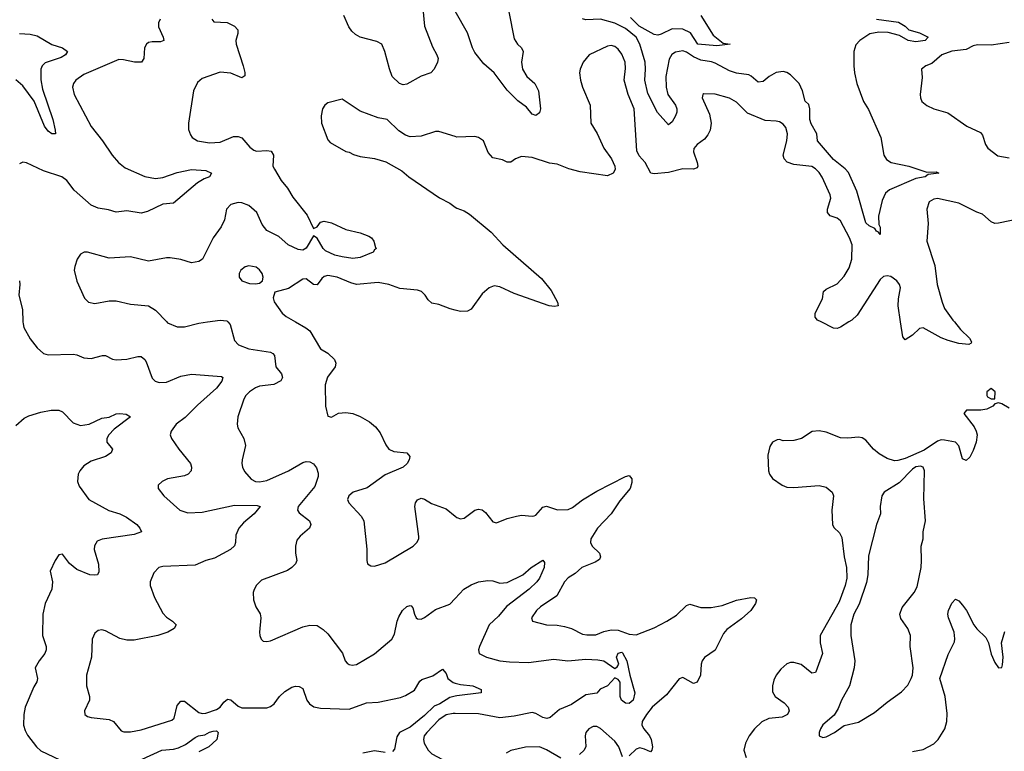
# Model space of a CAD drawing. Header units: inches. Extents: x 2143765 to 2212928, y 878963 to 1017374.
# Tile 225 of 256: x 2157572 to 2163063, y 987604 to 991687. Entities that reach past the tile are written whole.
import ezdxf

# ---------------------------------------------------------------- set-up
doc = ezdxf.new("R2010")
doc.units = ezdxf.units.IN
doc.header["$MEASUREMENT"] = 0
for name, color, linetype in [('C1958', 7, 'Continuous'), ('C1959', 7, 'Continuous'), ('C1968', 7, 'Continuous'), ('C1969', 7, 'Continuous')]:
    doc.layers.add(name, color=color, linetype=linetype)

msp = doc.modelspace()

# ---------------------------------------------------------------- linework, layer by layer
at = {"layer": 'C1958', "color": 5}
for points, elevation in [([(2157590, 990000), (2157590.2, 989990.2), (2157595.6, 989970), (2157630, 989906), (2157670, 989854.9), (2157704.9, 989824.9), (2157730, 989815.8), (2157870, 989819.5), (2157890, 989817), (2157930, 989800.4), (2157970, 989795.8), (2158033.8, 989813.8), (2158050, 989812.4), (2158090, 989793.4), (2158110, 989788.9), (2158170, 989791.6), (2158230, 989807), (2158250, 989806.7), (2158270, 989790.4), (2158277, 989777), (2158310, 989686.8), (2158326.8, 989670), (2158350, 989662.6), (2158390, 989664.4), (2158470, 989697.3), (2158530, 989709.2), (2158696.4, 989696.4), (2158703.8, 989690), (2158698.3, 989670), (2158669.2, 989630), (2158563.7, 989536.3), (2158493.9, 989466.1), (2158444.6, 989430), (2158416.5, 989390), (2158411.8, 989370), (2158418, 989350), (2158459.1, 989290), (2158524.9, 989210), (2158530.4, 989190), (2158528.2, 989170), (2158510.6, 989150), (2158490, 989141.3), (2158396.1, 989123.9), (2158366, 989110), (2158344.7, 989090), (2158344.7, 989070), (2158374.8, 989030), (2158464, 988950), (2158510, 988934.6), (2158590, 988938.2), (2158770, 988977), (2158895.6, 988975.6), (2158913.4, 988970), (2158879.2, 988930), (2158820.2, 988879.8), (2158794.3, 988850), (2158777.5, 988810), (2158775.8, 988770), (2158769.3, 988750.7), (2158746.7, 988730), (2158657.3, 988682.7), (2158610, 988669.1), (2158550, 988643.1), (2158370, 988636.3), (2158347.3, 988630), (2158319.9, 988600.1), (2158298.7, 988550), (2158299.5, 988530), (2158322.7, 988462.7), (2158370, 988375.5), (2158390, 988353), (2158424, 988330), (2158444, 988310), (2158434, 988290), (2158397.3, 988270), (2158342.8, 988250), (2158210, 988225), (2158170, 988225.5), (2158130, 988233.6), (2158050, 988276), (2158030, 988282), (2158010, 988278.7), (2157990, 988263.7), (2157975.3, 988230), (2157971.7, 988130), (2157944.7, 988030), (2157943.6, 987970), (2157960.8, 987910), (2157960.3, 987890), (2157933.4, 987830), (2157934.8, 987810), (2157950, 987799.1), (2157970, 987792.7), (2158070, 987781.6), (2158094, 987770), (2158138.4, 987718.4), (2158152.5, 987712.5), (2158190, 987713.4), (2158250, 987724), (2158421.1, 987778.9), (2158433.7, 987790), (2158450, 987860.5), (2158470, 987884.6), (2158490, 987884), (2158570, 987820.7), (2158590, 987814.7), (2158610, 987816.9), (2158670, 987837.5), (2158689.9, 987850.1), (2158710, 987878.7), (2158730, 987895.2), (2158750, 987892.2), (2158790, 987857.3), (2158810, 987846.2), (2158950, 987847.7), (2158970, 987854), (2158990, 987868.5), (2159020.5, 987910), (2159050, 987938), (2159090, 987962), (2159110, 987968.2), (2159130, 987965.5), (2159150, 987954.8), (2159173.4, 987890), (2159188.5, 987868.5), (2159213, 987853), (2159250, 987845.8), (2159410, 987840.5), (2159505.6, 987874.4), (2159570, 987878.6), (2159694.6, 987905.4), (2159724.2, 987915.8), (2159773.9, 987946.1), (2159803.6, 987996.4), (2159814.2, 988005.8), (2159875.3, 988024.7), (2159930, 988062), (2159950, 988038.8), (2159960.3, 988010), (2159988.5, 987988.5), (2160000, 987985.2)], 340), ([(2158392.1, 990000), (2158395.9, 989995.9), (2158450, 989973.4), (2158490, 989973.1), (2158570, 989992.7), (2158619.8, 990000)], 360), ([(2158732.8, 990000), (2158745.9, 989985.9), (2158770, 989896.3), (2158792, 989872), (2158849.5, 989849.5), (2158971, 989831), (2158984.2, 989824.2), (2158993.1, 989813.1), (2159001.1, 989750), (2159032.2, 989710), (2159037.6, 989690), (2159028.9, 989671.1), (2158989.3, 989650.7), (2158910, 989641.5), (2158887.5, 989632.5), (2158853.6, 989610), (2158833.4, 989590), (2158821.8, 989570), (2158788.9, 989470), (2158783.7, 989430), (2158788.7, 989410), (2158822.6, 989350), (2158831.6, 989310), (2158812.6, 989230), (2158810.3, 989210), (2158814.3, 989190), (2158826.3, 989166.3), (2158863, 989123), (2158886, 989110), (2158910, 989108.4), (2158950, 989116), (2159070, 989168.8), (2159150, 989215.8), (2159170, 989221.5), (2159190, 989220.2), (2159210, 989209), (2159226.6, 989186.6), (2159236.7, 989156.7), (2159237, 989137), (2159218.2, 989081.8), (2159125.4, 988970), (2159120.8, 988950), (2159130, 988935.8), (2159188.7, 988890), (2159195.5, 988870), (2159187.6, 988850), (2159135.1, 988804.9), (2159118, 988782), (2159110.3, 988750), (2159110.3, 988710), (2159116.4, 988670), (2159110.4, 988650), (2159090, 988629.5), (2159065.9, 988614.1), (2158920.6, 988559.4), (2158890.6, 988530), (2158877.5, 988502.5), (2158873.4, 988490), (2158875.5, 988450), (2158888.2, 988410), (2158911.9, 988371.9), (2158916.4, 988350), (2158908.4, 988270), (2158910.5, 988250.5), (2158918.8, 988230), (2158930, 988218.8), (2158950, 988216.3), (2158970, 988220.5), (2159150, 988298.7), (2159190, 988308.8), (2159230, 988306.7), (2159264.8, 988284.8), (2159290, 988259.1), (2159371.9, 988151.9), (2159387.7, 988110), (2159397.1, 988097.1), (2159408.7, 988088.7), (2159425.1, 988085.1), (2159450, 988088.5), (2159550.9, 988149.1), (2159647, 988230), (2159661.4, 988258.6), (2159676.4, 988330), (2159685.8, 988354.2), (2159705.7, 988390), (2159730, 988412.4), (2159750, 988418), (2159755.3, 988415.3), (2159764.7, 988404.7), (2159773.1, 988370), (2159783.1, 988350), (2159790, 988344.2), (2159810, 988342.3), (2159830, 988351.8), (2159890, 988396.5), (2159970, 988426.4), (2160000, 988457.9)], 360), ([(2159110.6, 990000), (2159167.8, 989967.8), (2159190.2, 989950.2), (2159250, 989850.6), (2159290, 989826.7), (2159327.6, 989790), (2159335.3, 989770), (2159331.7, 989750), (2159288.3, 989691.7), (2159274.7, 989650), (2159276.5, 989530), (2159290, 989474), (2159310, 989468.4), (2159348.9, 989491.1), (2159390, 989495), (2159430, 989489.5), (2159470, 989472.5), (2159523.3, 989443.3), (2159555.6, 989415.6), (2159581.5, 989381.5), (2159613.7, 989313.7), (2159630.1, 989290.1), (2159658, 989278), (2159730, 989270.2), (2159747.2, 989250), (2159744.4, 989230), (2159732.4, 989210), (2159710.1, 989189.9), (2159610, 989147.5), (2159510, 989075), (2159430.7, 989050), (2159406.7, 989030), (2159400.4, 989010), (2159406.4, 988990), (2159475.9, 988915.9), (2159490.4, 988890), (2159507.9, 988732.1), (2159506.8, 988670), (2159511.3, 988650), (2159530, 988638.8), (2159550, 988637.3), (2159610, 988656.4), (2159766, 988750), (2159787.3, 988770), (2159797.4, 988790), (2159796.9, 988803.1), (2159774.7, 988970), (2159779.6, 988990), (2159790, 989007.3), (2159810, 989017.3), (2159830, 989010.5), (2159867.8, 988987.7), (2159950, 988957), (2160000, 988916.4)], 380), ([(2157550, 989422.3), (2157597.4, 989462.6), (2157623.1, 989476.9), (2157690, 989497.2), (2157747.7, 989507.7), (2157790, 989507.6), (2157810, 989499.5), (2157870, 989437.6), (2157910, 989422.3), (2157959.3, 989430), (2158030, 989463.6), (2158070, 989469.1), (2158110, 989487.7), (2158130, 989490.2), (2158165.9, 989485.9), (2158190, 989470.7), (2158098.6, 989401.4), (2158069.6, 989370.4), (2158057.5, 989350), (2158057.3, 989330), (2158088.4, 989290), (2158082.4, 989270), (2158050, 989248.7), (2157970, 989224.2), (2157930, 989197.3), (2157907.1, 989170), (2157897.2, 989150), (2157893.2, 989110), (2157904, 989084), (2157957.4, 989010), (2158068.9, 988948.9), (2158130, 988929.1), (2158166.7, 988910), (2158224.4, 988870), (2158242, 988850), (2158251, 988830), (2158210, 988813.6), (2158032, 988788), (2158003.2, 988776.8), (2157989.2, 988750.8), (2157987.9, 988730), (2158011.8, 988648.2), (2158013.7, 988606.3), (2158004.7, 988590), (2157990, 988586.6), (2157962, 988590), (2157890, 988618.4), (2157850, 988652), (2157810, 988705.2), (2157790, 988701.2), (2157770, 988669.3), (2157742.3, 988610), (2157754.3, 988550), (2157751.4, 988510), (2157713.8, 988430), (2157700.2, 988370), (2157698.8, 988250), (2157719.7, 988190), (2157719.7, 988170), (2157712.6, 988150), (2157680.3, 988110), (2157658.7, 988070), (2157670.4, 988010), (2157667.5, 987992.5), (2157650, 987965.1), (2157602.2, 987850), (2157595.2, 987810), (2157593.1, 987750), (2157601.3, 987721.3), (2157615.3, 987695.2), (2157666, 987630), (2157690, 987606.4), (2157905.2, 987505.2)], 320), ([(2160000, 987911.6), (2159970, 987904.3), (2159915.6, 987870), (2159883.2, 987856.8), (2159830, 987805), (2159750, 987738.7), (2159690.8, 987709.2), (2159675, 987685), (2159662.8, 987617.2), (2159650, 987604.1)], 340), ([(2160000, 987815.1), (2159990, 987815.2), (2159950, 987807.8), (2159910, 987779.8), (2159842.8, 987710), (2159828.1, 987690), (2159824, 987670), (2159827.9, 987650), (2159849.1, 987610), (2159870, 987590.3), (2159930, 987559.2), (2160000, 987511.5)], 360), ([(2158190, 987530.9), (2158365.1, 987610), (2158430, 987616.3), (2158456.8, 987623.2), (2158497.2, 987642.8), (2158550, 987681.5), (2158569.4, 987690), (2158603.6, 987696.4), (2158630, 987711.5), (2158650, 987716.3), (2158670, 987718), (2158678, 987710), (2158671.3, 987670), (2158626.8, 987630), (2158570, 987601.1)], 320), ([(2159610, 987598.4), (2159550, 987607.8), (2159486.3, 987593.7)], 340)]:
    msp.add_lwpolyline(points, dxfattribs=dict(at, elevation=elevation))
at = {"layer": 'C1959', "color": 5}
for points, elevation in [([(2159815.3, 991810), (2159829.1, 991650), (2159874.5, 991534.5), (2159898.9, 991490), (2159905.7, 991470), (2159902.6, 991450), (2159882.4, 991410), (2159864, 991390), (2159810, 991370.9), (2159730, 991327.6), (2159710, 991323.5), (2159690.7, 991330.7), (2159649.8, 991370), (2159633.2, 991413.2), (2159608.7, 991510), (2159590.6, 991550.6), (2159564.2, 991564.2), (2159470, 991589), (2159443.9, 991603.9), (2159423.2, 991623.2), (2159406.9, 991646.9), (2159380.3, 991710)], 360), ([(2158354.4, 991690), (2158344.9, 991670), (2158346.4, 991646.4), (2158372.2, 991590), (2158375.5, 991570), (2158356.5, 991563.5), (2158310, 991564), (2158290, 991558.7), (2158278, 991550), (2158267.2, 991530), (2158264.2, 991470), (2158250.5, 991450), (2158211.3, 991448.7), (2158150, 991463.2), (2158124, 991464), (2157930, 991380.7), (2157885.7, 991350), (2157871.6, 991330), (2157866.7, 991310), (2157874.9, 991270), (2157971.1, 991091.1), (2158033.4, 991010), (2158086.9, 990930), (2158122, 990890), (2158159.5, 990859.5), (2158270, 990810.9), (2158330, 990800.4), (2158370, 990805.6), (2158450, 990833.6), (2158530.1, 990850.1), (2158610, 990845.3), (2158640.7, 990830), (2158631, 990810), (2158600.9, 990799.1), (2158563.5, 990776.5), (2158430, 990663), (2158370, 990657.1), (2158284.5, 990615.5), (2158250, 990606.2), (2158170, 990620.2), (2158110, 990612), (2158066.2, 990626.2), (2158010, 990634.6), (2157970, 990651.3), (2157875.3, 990735.3), (2157833.7, 990790), (2157807, 990810), (2157703.8, 990843.8), (2157610, 990887.8), (2157590, 990891.8), (2157570, 990882)], 340), ([(2158644, 991690), (2158654, 991674), (2158729.7, 991670.3), (2158744.4, 991664.4), (2158770.5, 991650), (2158788, 991630), (2158788.4, 991610), (2158777, 991570), (2158779.5, 991550), (2158818.9, 991430), (2158828, 991392), (2158827.5, 991372.5), (2158810, 991362), (2158750, 991387.4), (2158690, 991393.1), (2158590, 991358), (2158563.5, 991336.5), (2158540.8, 991290), (2158512.6, 991110), (2158513.1, 991073.1), (2158524.6, 991044.6), (2158533.4, 991030), (2158562.8, 991010), (2158630, 990999.6), (2158690, 991004), (2158764.9, 991035.1), (2158790, 991035.6), (2158810, 991027), (2158855.5, 990975.5), (2158878, 990958), (2158892.5, 990952.5), (2158950, 990957.2), (2158973.8, 990953.8), (2158986.7, 990930), (2158984.2, 990870), (2158991.9, 990851.9), (2159030, 990788.5), (2159065.7, 990745.7), (2159095.9, 990695.9), (2159175.6, 990595.6), (2159210, 990522), (2159230, 990530.5), (2159250, 990556.9), (2159270, 990562.2), (2159310, 990553.6), (2159390, 990515.3), (2159470, 990498), (2159519.2, 990479.2), (2159534, 990470), (2159547.3, 990450), (2159556, 990416), (2159562, 990410), (2159550, 990402), (2159542.8, 990390), (2159470, 990359.8), (2159430, 990354), (2159370, 990362.6), (2159330, 990373.2), (2159277.5, 990397.5), (2159264.4, 990410), (2159230, 990468.3), (2159210, 990480.9), (2159170, 990410.9), (2159150, 990401.3), (2159124, 990404), (2159069.9, 990429.9), (2159016.2, 990476.2), (2158950, 990510.6), (2158924, 990544), (2158893.3, 990610), (2158850, 990649.8), (2158810, 990664.8), (2158790, 990666.6), (2158750, 990655.6), (2158725.5, 990630), (2158714.4, 990570), (2158695.8, 990530), (2158651.2, 990468.8), (2158590.3, 990350), (2158570, 990337.7), (2158530, 990329.8), (2158470, 990348.3), (2158410, 990358.7), (2158390, 990358.7), (2158290, 990338.4), (2158190, 990363), (2158070, 990355.8), (2157950, 990389.4), (2157930.6, 990389.4), (2157910, 990379), (2157893, 990350), (2157878.4, 990310), (2157875.8, 990290), (2157890, 990226.8), (2157933.7, 990133.7), (2157956, 990110), (2157990, 990103.7), (2158070, 990118), (2158110, 990118.7), (2158190, 990098.7), (2158290, 990090.3), (2158330, 990066), (2158392.1, 990000)], 360), ([(2157570, 991610.3), (2157630, 991605.5), (2157670, 991595.8), (2157750, 991548.1), (2157810.8, 991530), (2157838, 991510), (2157826.4, 991490), (2157803.6, 991476.4), (2157713.4, 991446.6), (2157696.9, 991430), (2157689.3, 991410), (2157689.3, 991350.7), (2157698.7, 991298.7), (2157756.5, 991130), (2157770.4, 991069.6), (2157770.5, 991049.5), (2157750, 991049.6), (2157730, 991065.1), (2157710, 991091.8), (2157652.3, 991232.3), (2157590, 991317.3), (2157550, 991351.1)], 320), ([(2160000, 991034.8), (2159910, 991062), (2159890, 991062), (2159810, 991036.9), (2159750, 991033.6), (2159723.1, 991043.1), (2159686.7, 991066.7), (2159622, 991130), (2159570, 991139.5), (2159470, 991176.2), (2159370, 991244), (2159290, 991222), (2159274, 991210), (2159260.5, 991190), (2159252.7, 991150), (2159255.5, 991110), (2159290, 991016), (2159302.3, 991002.3), (2159390, 990951), (2159410, 990946.8), (2159434, 990934), (2159470, 990924), (2159550, 990913), (2159614.2, 990894.2), (2159702.8, 990842.8), (2159742.8, 990810), (2159912.1, 990692.1), (2159970, 990662.4), (2160000, 990641.4)], 380), ([(2160000, 990065.8), (2159972.7, 990072.7), (2159910, 990098.3), (2159870, 990105.7), (2159850, 990123), (2159832.4, 990150), (2159811.9, 990170), (2159790, 990177.3), (2159692.5, 990187.5), (2159629.8, 990209.8), (2159570, 990219.4), (2159450, 990209.9), (2159417.9, 990217.9), (2159341.6, 990250), (2159290, 990260.2), (2159270, 990253.7), (2159256.6, 990243.4), (2159230, 990208), (2159210, 990209.7), (2159170, 990241.3), (2159150, 990238.7), (2159070, 990187.3), (2158994.4, 990165.6), (2158984.9, 990135.1), (2158990, 990112), (2159036.3, 990050), (2159057.3, 990030), (2159110.6, 990000)], 380), ([(2157571.1, 990230), (2157573, 990210), (2157566.5, 990150), (2157587.9, 990070), (2157590, 990000)], 340), ([(2158619.8, 990000), (2158690, 990010.2), (2158726.6, 990006.6), (2158732.8, 990000)], 360)]:
    msp.add_lwpolyline(points, dxfattribs=dict(at, elevation=elevation))
at = {"layer": 'C1959', "color": 5, "elevation": 380}
msp.add_lwpolyline([(2158850, 990313), (2158830, 990307.3), (2158804.9, 990290), (2158795.5, 990270), (2158796.3, 990250), (2158811, 990230), (2158854.2, 990214.2), (2158887.3, 990212.7), (2158910, 990217.3), (2158925.2, 990230), (2158929.4, 990250), (2158924.5, 990270), (2158910, 990291.8), (2158890, 990305.1)], close=True, dxfattribs=at)
at = {"layer": 'C1968', "color": 5}
for points, elevation in [([(2162196.1, 990000), (2162150, 989971.1), (2162130, 989964.4), (2162110, 989965.7), (2162040.8, 990000)], 380), ([(2162784.5, 990000), (2162818.9, 989958.9), (2162868.8, 989910), (2162880.4, 989890), (2162878.3, 989881.7), (2162866, 989874), (2162810, 989880.3), (2162750, 989895.8), (2162710, 989911.4), (2162610, 989967), (2162590, 989964.5), (2162550, 989926.2), (2162510, 989900.5), (2162496.4, 989916.4), (2162484, 990000)], 380), ([(2163090, 989519.3), (2163050, 989543), (2163030, 989549.3), (2163010, 989544), (2162998.8, 989530), (2162966, 989514), (2162931.5, 989508.5), (2162852.5, 989507.5), (2162836.3, 989490), (2162894.1, 989414.1), (2162906.8, 989390), (2162910.9, 989370), (2162905.7, 989330), (2162890, 989282.9), (2162870, 989246), (2162850, 989227.6), (2162830, 989236), (2162809, 989309), (2162791.3, 989330), (2162730, 989341.4), (2162710, 989341.6), (2162690, 989335.5), (2162615.3, 989284.7), (2162510, 989239.1), (2162470, 989226.7), (2162450, 989225.7), (2162410, 989237.4), (2162364.3, 989264.3), (2162333.6, 989290), (2162290, 989340.5), (2162270, 989353.6), (2162250, 989357.6), (2162190, 989351.5), (2162150, 989353.6), (2162070, 989385.1), (2162030, 989393.2), (2161990.9, 989389.1), (2161932, 989350), (2161890, 989339), (2161830, 989337.2), (2161810, 989344), (2161796.9, 989343.1), (2161770.9, 989329.1), (2161755.3, 989304.7), (2161744, 989256), (2161747.7, 989170), (2161754, 989150), (2161770, 989126.8), (2161824.7, 989090), (2161850, 989079.1), (2161890, 989077.1), (2162030, 989087.6), (2162070, 989078.9), (2162103.1, 989050), (2162110.2, 989030), (2162101.2, 988950), (2162104, 988870), (2162112.6, 988852.6), (2162144.1, 988824.1), (2162156.7, 988796.7), (2162170.1, 988690), (2162183.3, 988630), (2162184.5, 988570), (2162176.3, 988530), (2162142.3, 988437.7), (2162036.1, 988250), (2162035.6, 988210), (2162048.1, 988150), (2162012.4, 988047.6), (2162010, 988043.5), (2161990, 988041.4), (2161930, 988088.4), (2161890, 988100.6), (2161870, 988099.8), (2161850, 988092), (2161816.8, 988063.2), (2161791.3, 988030), (2161778, 988002), (2161769.4, 987970), (2161770, 987936), (2161785.6, 987910), (2161835, 987875), (2161856.8, 987850), (2161862.7, 987830), (2161854.5, 987810), (2161824.5, 987795.5), (2161750, 987788.2), (2161710.2, 987769.8), (2161670, 987729.7), (2161640.3, 987690), (2161618.9, 987650), (2161610.3, 987610), (2161623.1, 987570)], 420), ([(2160000, 988916.4), (2160010, 988908.2), (2160030, 988901.3), (2160050, 988905.3), (2160110, 988950.4), (2160130, 988955.8), (2160150, 988952.2), (2160170, 988937.1), (2160210, 988885.5), (2160230, 988879.3), (2160290, 988903.7), (2160342.8, 988917.2), (2160370, 988921.5), (2160430, 988915.8), (2160441, 988919), (2160450, 988923), (2160490, 988967.2), (2160510, 988972.7), (2160570.9, 988950.9), (2160630, 988953.2), (2160654.6, 988965.4), (2160710, 989007), (2160790, 989055.5), (2160950, 989137.4), (2160970, 989143), (2160985.5, 989125.5), (2160985.2, 989105.2), (2160975.8, 989070), (2160918.5, 989001.5), (2160870, 988929), (2160793.7, 988850), (2160757.4, 988790), (2160755.2, 988770), (2160764.7, 988750), (2160806, 988710), (2160811.5, 988690), (2160804.5, 988675.5), (2160780.8, 988659.2), (2160707, 988630), (2160670, 988596.9), (2160630, 988573), (2160610, 988549.6), (2160568.2, 988471.8), (2160476.3, 988410), (2160454, 988390), (2160426, 988350), (2160432, 988330), (2160510.5, 988310.5), (2160570, 988308.8), (2160610, 988301.7), (2160650, 988288.9), (2160710, 988258.9), (2160734.5, 988254.5), (2160784.7, 988255.3), (2160830, 988273.6), (2160870, 988282), (2160910, 988279.7), (2160970, 988258.8), (2161010, 988255), (2161110, 988293.1), (2161181.7, 988330), (2161235, 988365), (2161290, 988418), (2161310, 988424.7), (2161370, 988407.8), (2161427.6, 988407.6), (2161490, 988417.9), (2161570, 988447.7), (2161650, 988462), (2161670, 988461.6), (2161680.4, 988450), (2161674.6, 988430), (2161650.2, 988390), (2161597.2, 988342.8), (2161515.1, 988284.9), (2161497.7, 988262.3), (2161450, 988169.7), (2161390, 988127.3), (2161378, 988110), (2161371.7, 988090), (2161367.9, 988030), (2161350.2, 987989.8), (2161330, 987982), (2161270, 988015.6), (2161250, 988009.7), (2161179.7, 987920.3), (2161099, 987850), (2161066.7, 987810), (2161043.1, 987770), (2161041.3, 987750), (2161052, 987730), (2161084.6, 987690), (2161093.6, 987670), (2161101.7, 987630), (2161098, 987610), (2161090, 987600.9), (2161057.2, 987617.2), (2161030, 987624.6), (2161010, 987617.1), (2160970, 987579.2)], 380), ([(2160000, 988457.9), (2160049.6, 988510), (2160090, 988533.7), (2160130, 988550.3), (2160182.2, 988557.8), (2160210, 988556.2), (2160250, 988543.5), (2160290, 988545.5), (2160376.9, 988590), (2160423.6, 988630), (2160490, 988670.3), (2160497.8, 988657.7), (2160496.9, 988630), (2160471.6, 988570), (2160455.8, 988550), (2160413.2, 988510), (2160286.7, 988413.3), (2160241.8, 988358.2), (2160190.2, 988310), (2160135.8, 988190), (2160130.5, 988170), (2160134, 988150), (2160176, 988130), (2160250, 988110.2), (2160304.1, 988104.1), (2160410, 988100.5), (2160550, 988117.7), (2160629.6, 988109.6), (2160730, 988118.8), (2160795.7, 988115.7), (2160830, 988108.4), (2160890, 988066), (2160904.6, 988075.4), (2160912.9, 988090), (2160900.3, 988130), (2160910, 988151.6), (2160930, 988157.6), (2160934.4, 988154.4), (2160957.6, 988110), (2160974, 988030), (2161003.2, 987930), (2160993.1, 987890), (2160970, 987871.5), (2160950, 987873.4), (2160928.4, 987890), (2160919.9, 987910), (2160920.6, 987990), (2160910, 988004.8), (2160890, 988015.1), (2160850.1, 987969.9), (2160809.4, 987950.6), (2160791.3, 987928.7), (2160730, 987919.2), (2160650, 987865.8), (2160582.6, 987837.4), (2160530, 987793.7), (2160512.2, 987787.8), (2160490, 987793.3), (2160450, 987816.2), (2160430, 987821.6), (2160330, 987799.8), (2160250, 987792.1), (2160130, 987813.6), (2160000, 987815.1)], 360), ([(2162550, 987603.8), (2162610, 987614.9), (2162670, 987646), (2162694.7, 987670), (2162730.7, 987730), (2162742.6, 987770), (2162744.4, 987815.6), (2162733.3, 987910), (2162704.1, 988010), (2162750, 988144.4), (2162784.8, 988215.2), (2162787.6, 988232.4), (2162782.5, 988270), (2162752.2, 988350), (2162748.7, 988370), (2162751.1, 988390), (2162770, 988430.7), (2162790, 988454), (2162810, 988444.9), (2162830, 988420.5), (2162851.8, 988390), (2162893.6, 988310), (2162910, 988287.9), (2162959.6, 988239.6), (2162974.3, 988210), (2162990, 988146.8), (2163010, 988100.7), (2163030, 988070.8), (2163050, 988071.3), (2163053.4, 988086.6), (2163056.9, 988130), (2163048.2, 988210), (2163066.7, 988273.3)], 420), ([(2160000, 987985.2), (2160030, 987976.5), (2160098, 987970), (2160146, 987950), (2160146, 987930), (2160010, 987914), (2160000, 987911.6)], 340), ([(2160933.7, 987573.7), (2160913.6, 987630), (2160890, 987660.3), (2160810, 987732), (2160790, 987742.6), (2160770, 987743.5), (2160746.7, 987730), (2160729, 987710), (2160726, 987690), (2160729.1, 987630.9), (2160718.9, 987610), (2160693.4, 987586.6)], 380), ([(2160590, 987567.1), (2160510, 987613.3), (2160470, 987629.7), (2160391.7, 987628.3), (2160310, 987609.4), (2160285.1, 987594.9)], 380)]:
    msp.add_lwpolyline(points, dxfattribs=dict(at, elevation=elevation))
for points, elevation in [([(2162990, 989629.6), (2162965.5, 989610), (2162966.3, 989590), (2162970, 989583), (2162990, 989570.6), (2163010, 989572), (2163011.9, 989610)], 420), ([(2162595.4, 989195.4), (2162570, 989191.5), (2162550, 989178.9), (2162477, 989103), (2162392, 989050), (2162380.8, 989030), (2162370.3, 988970.3), (2162372.2, 988930), (2162349.5, 988870.5), (2162305.2, 988694.8), (2162301, 988590), (2162294.2, 988545.8), (2162254.3, 988425.7), (2162224.2, 988370), (2162207.1, 988310), (2162206.7, 988250), (2162230.2, 988110), (2162225.2, 988070), (2162198.7, 987970), (2162155.8, 987890), (2162136.3, 987843.7), (2162113.3, 987806.7), (2162050, 987752.3), (2162038.4, 987730), (2162030.6, 987710), (2162031, 987690), (2162050, 987681.6), (2162070, 987685.3), (2162116, 987710), (2162170, 987748), (2162250, 987766.7), (2162339.1, 987820.9), (2162410, 987879.5), (2162490, 987935.5), (2162525.7, 987974.3), (2162544.4, 988010), (2162550.8, 988030), (2162554.5, 988070), (2162537.4, 988190), (2162539.7, 988250), (2162524.7, 988290), (2162486.3, 988346.3), (2162481, 988370), (2162493.2, 988406.8), (2162559.7, 988490), (2162577.4, 988522.6), (2162599.1, 988630), (2162602, 988670), (2162598.7, 988750), (2162609.6, 988790), (2162609.5, 988830), (2162623.5, 988890), (2162614.1, 989014.1), (2162617.1, 989170), (2162609.8, 989189.8)], 440)]:
    msp.add_lwpolyline(points, close=True, dxfattribs=dict(at, elevation=elevation))
at = {"layer": 'C1969', "color": 5}
for points, elevation in [([(2160298.8, 991730), (2160330, 991579.1), (2160347.9, 991550), (2160370.3, 991530), (2160379.6, 991510), (2160369.4, 991450), (2160375.3, 991410), (2160399.7, 991370), (2160444.4, 991330), (2160464.9, 991290), (2160477, 991190), (2160470, 991166), (2160450, 991152.3), (2160430, 991159.5), (2160399, 991199), (2160350, 991233.1), (2160290, 991293.8), (2160217.5, 991390), (2160160.8, 991440.8), (2160110, 991503.7), (2160097.1, 991530), (2160070, 991612.6), (2160000, 991734.1)], 360), ([(2162350, 991690.1), (2162472.3, 991672.3), (2162510.7, 991650.7), (2162530.2, 991630.2), (2162590, 991613.7), (2162638, 991590), (2162622, 991570), (2162570, 991563.7), (2162526.6, 991570), (2162477.9, 991597.9), (2162414.4, 991614.4), (2162363.1, 991616.9), (2162313.2, 991606.8), (2162257, 991570), (2162234.2, 991545.8), (2162223.2, 991510), (2162223.6, 991430), (2162226.9, 991390), (2162239.6, 991330), (2162277.4, 991230), (2162305.6, 991185.6), (2162374.3, 991030), (2162390.3, 990930.3), (2162406.1, 990906.1), (2162431.3, 990890), (2162530, 990868.5), (2162630, 990836), (2162683.1, 990836.9), (2162698, 990830), (2162638, 990822), (2162622, 990810), (2162570, 990799.7), (2162423.5, 990736.5), (2162401, 990719), (2162382.5, 990677.5), (2162361.6, 990590), (2162364, 990544), (2162370.5, 990529.5), (2162370, 990488), (2162362, 990502), (2162350, 990506), (2162341.2, 990521.2), (2162310, 990536.2), (2162290, 990552.7), (2162241.1, 990730), (2162193.9, 990833.9), (2162174.9, 990854.9), (2162110, 990906.3), (2162021, 991010), (2162017.3, 991050), (2161985.8, 991105.8), (2161977.9, 991130), (2161977.6, 991190), (2161972.7, 991212.7), (2161951.8, 991231.8), (2161937.8, 991290), (2161918.8, 991330), (2161870, 991379.4), (2161850, 991392.5), (2161830, 991397.6), (2161790, 991392.9), (2161751.5, 991370), (2161718, 991342), (2161690, 991337.8), (2161651.9, 991371.9), (2161638.2, 991378.2), (2161570, 991388.6), (2161530, 991400.9), (2161450, 991444.4), (2161430, 991452.2), (2161370, 991460.7), (2161330, 991478.9), (2161290, 991505.3), (2161270, 991512.1), (2161230, 991505.9), (2161208.1, 991491.9), (2161193.8, 991466.2), (2161174.5, 991370), (2161177.5, 991310), (2161185.8, 991270), (2161228.7, 991210), (2161237.1, 991190), (2161236.9, 991170), (2161230, 991149.6), (2161210, 991116.2), (2161190, 991099.5), (2161128.5, 991168.5), (2161075.5, 991275.5), (2161058.4, 991350), (2161062.5, 991410), (2161059.5, 991450), (2161030.2, 991550.2), (2161009.9, 991590), (2160950, 991637.8), (2160890, 991667.9), (2160810, 991689.4), (2160730, 991686.2), (2160710, 991690.5)], 360), ([(2161370.5, 991710), (2161439.9, 991599.9), (2161494.8, 991554.8), (2161534, 991550), (2161458.8, 991541.2), (2161354, 991550), (2161312.7, 991612.7), (2161270, 991633.7), (2161210, 991636), (2161150, 991605.7), (2161130, 991600.5), (2161110, 991604.8), (2161025.6, 991650), (2160978.9, 991698.9)], 340), ([(2163090, 991559.4), (2162990, 991544.9), (2162913.1, 991546.9), (2162890, 991541), (2162850, 991519.8), (2162770, 991510.6), (2162714, 991490), (2162658.6, 991441.4), (2162624.7, 991430), (2162601, 991410), (2162604.9, 991364.9), (2162593.7, 991270), (2162595.8, 991250), (2162603.8, 991230), (2162630, 991207), (2162670, 991188.7), (2162747.6, 991167.6), (2162853.3, 991093.3), (2162930, 991058), (2162942, 991042), (2162957.6, 990990), (2162970.2, 990970.2), (2163026.4, 990926.4), (2163090, 990915.1)], 380), ([(2162040.8, 990000), (2162020.7, 990010), (2162007.2, 990027.3), (2162008.2, 990050), (2162049.7, 990130), (2162055.1, 990170), (2162070, 990183.7), (2162130, 990212.4), (2162170, 990256.2), (2162197.2, 990302.8), (2162213.5, 990350), (2162213.7, 990430), (2162199.7, 990470), (2162150, 990564.1), (2162130, 990579.1), (2162092.5, 990592.5), (2162077.4, 990610), (2162077.8, 990630), (2162096.2, 990690), (2162092.5, 990710), (2162047.2, 990807.2), (2162030, 990834.5), (2162010, 990855.3), (2161990, 990866.6), (2161890, 990878.2), (2161852.2, 990892.2), (2161834.7, 990910), (2161828.9, 990930), (2161850.9, 991010), (2161853.7, 991050), (2161844.7, 991084.7), (2161830, 991104.2), (2161810, 991115.8), (2161790, 991121), (2161730, 991123.5), (2161630, 991164.5), (2161570, 991226.2), (2161530, 991248.7), (2161450.7, 991270.7), (2161387, 991273), (2161381, 991270), (2161378.7, 991250), (2161419.7, 991159.7), (2161428.6, 991110), (2161421.6, 991070), (2161410, 991044.2), (2161390, 991020.4), (2161350, 990989.7), (2161332.2, 990967.8), (2161329.2, 990950), (2161349.2, 990890), (2161353.4, 990870), (2161350, 990860.9), (2161330, 990852.3), (2161270, 990853.8), (2161190, 990833.7), (2161110, 990825.7), (2161091.1, 990831.1), (2161059.1, 990890), (2161026.7, 990926.7), (2161014.4, 990954.4), (2160999.1, 991190), (2160965.3, 991270), (2160942.8, 991350), (2160950, 991414), (2160947.8, 991450), (2160930, 991495.1), (2160910, 991522), (2160890, 991536.8), (2160870, 991542), (2160850, 991539.8), (2160748, 991490), (2160714.9, 991450), (2160697.1, 991410), (2160694.4, 991390), (2160699.3, 991350), (2160710.5, 991310), (2160752.7, 991210), (2160756.3, 991110), (2160791.8, 991051.8), (2160828.8, 990970), (2160871.8, 990910), (2160890.4, 990870), (2160892.7, 990850), (2160881.6, 990830), (2160850, 990814.8), (2160697, 990837), (2160634.8, 990854.8), (2160570, 990880.9), (2160526.6, 990886.6), (2160430, 990916.9), (2160370, 990922.6), (2160337.3, 990910), (2160310, 990891.8), (2160290, 990892), (2160263.9, 990903.9), (2160210, 990915.1), (2160185.3, 990945.3), (2160158, 991010), (2160130, 991029.5), (2160110, 991035.1), (2160010, 991031.8), (2160000, 991034.8)], 380), ([(2163211.5, 990588.5), (2163030, 990551.8), (2163010, 990550.3), (2162990, 990557.9), (2162941.4, 990601.4), (2162910, 990612.2), (2162810, 990662.4), (2162690, 990688.3), (2162670, 990684.7), (2162643.8, 990670), (2162630.4, 990630), (2162637.6, 990550), (2162630.4, 990450), (2162675.6, 990315.6), (2162688.8, 990210), (2162715.5, 990110), (2162730, 990076), (2162776.1, 990010), (2162784.5, 990000)], 380), ([(2160000, 990641.4), (2160010, 990634.4), (2160050, 990620.5), (2160080.9, 990600.9), (2160201.3, 990501.3), (2160265.3, 990430), (2160482, 990242), (2160535.1, 990175.1), (2160570.5, 990110), (2160574.8, 990090), (2160554.2, 990085.8), (2160524, 990090), (2160330, 990159.7), (2160250, 990196.4), (2160218, 990202), (2160189.1, 990190.9), (2160150, 990157.6), (2160089.2, 990070.8), (2160070, 990061), (2160030, 990058.2), (2160000, 990065.8)], 380), ([(2162484, 990000), (2162470.7, 990089.3), (2162473.2, 990130), (2162484.7, 990190), (2162478.4, 990210), (2162464, 990230), (2162430, 990253.9), (2162410, 990257.5), (2162390, 990253.3), (2162370, 990236.8), (2162242.5, 990037.5), (2162212, 990010), (2162196.1, 990000)], 380)]:
    msp.add_lwpolyline(points, dxfattribs=dict(at, elevation=elevation))

doc.saveas('drawing.dxf')
